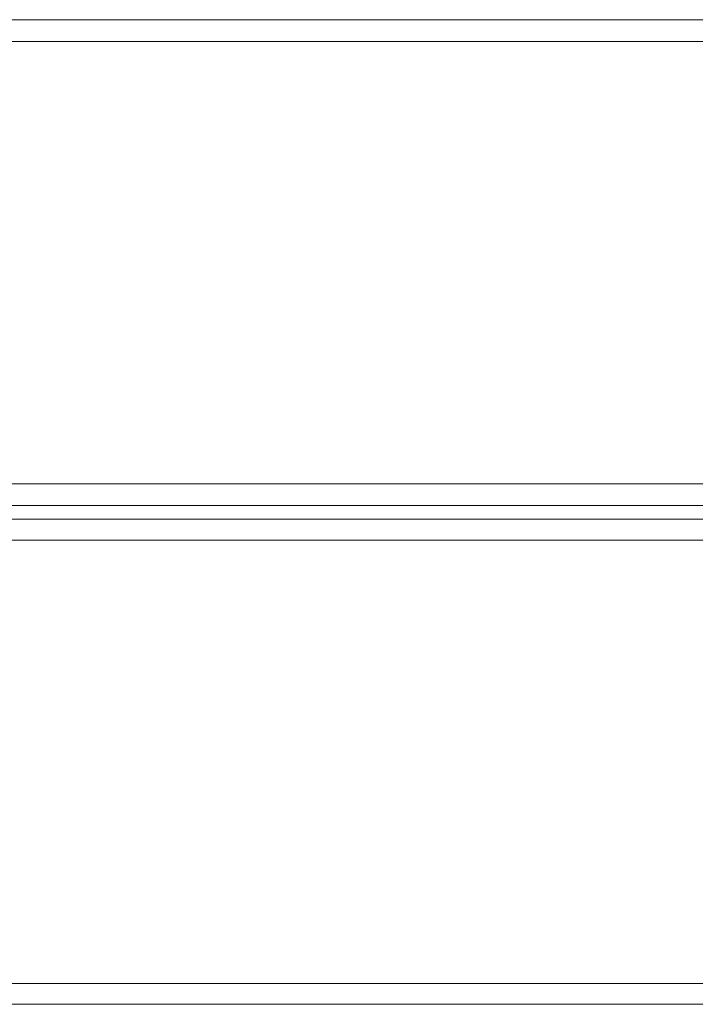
# Model space of a CAD drawing. Header units: millimetres. Extents: x 0 to 74930, y -1933 to 40510.
# Tile 217 of 256: x 39022 to 39213, y 20106 to 20384. Entities that reach past the tile are written whole.
import ezdxf

# ---------------------------------------------------------------- set-up
doc = ezdxf.new("R2010")
doc.units = ezdxf.units.MM
doc.header["$LTSCALE"] = 100
doc.layers.add('T--L9071_TERREIN_INR_Tafels', color=30, linetype='Continuous')

# ---------------------------------------------------------------- blocks, each defined once
blk = doc.blocks.new('Picknicktafel 180x160cm')
at = {"layer": 'T--L9071_TERREIN_INR_Tafels', "color": 30, "lineweight": 0}
for p, q in [((1794.09, 722.36), (6.12, 722.36)), ((1794.09, 722.36), (6.12, 722.36)), ((6.12, 722.36), (1794.09, 722.36)), ((6.12, 722.36), (1794.09, 722.36)), ((1794.09, 716.24), (6.12, 716.24)), ((1794.09, 716.24), (6.12, 716.24)), ((6.12, 716.24), (1794.09, 716.24)), ((6.12, 716.24), (1794.09, 716.24)), ((1794.09, 591.27), (6.12, 591.27)), ((1794.09, 591.27), (6.12, 591.27)), ((6.12, 591.27), (1794.09, 591.27)), ((6.12, 591.27), (1794.09, 591.27)), ((1794.09, 585.15), (6.12, 585.15)), ((6.12, 585.15), (1794.09, 585.15)), ((6.12, 585.15), (1794.09, 585.15)), ((6.12, 585.15), (1794.09, 585.15)), ((1794.09, 581.35), (6.12, 581.35)), ((1794.09, 581.35), (6.12, 581.35)), ((6.12, 581.35), (1794.09, 581.35)), ((6.12, 581.35), (1794.09, 581.35)), ((1794.09, 575.44), (6.12, 575.44)), ((1794.09, 575.44), (6.12, 575.44)), ((6.12, 575.44), (1794.09, 575.44)), ((6.12, 575.44), (1794.09, 575.44)), ((1794.09, 450.26), (6.12, 450.26)), ((1794.09, 450.26), (6.12, 450.26)), ((6.12, 450.26), (1794.09, 450.26)), ((6.12, 450.26), (1794.09, 450.26)), ((1794.09, 444.35), (6.12, 444.35)), ((6.12, 444.35), (1794.09, 444.35)), ((6.12, 444.35), (1794.09, 444.35)), ((6.12, 444.35), (1794.09, 444.35))]:
    blk.add_line(p, q, dxfattribs=at)

msp = doc.modelspace()

# ---------------------------------------------------------------- block references
at = {"layer": 'T--L9071_TERREIN_INR_Tafels'}
msp.add_blockref('Picknicktafel 180x160cm', (38762.89, 19661.95), dxfattribs=at)

doc.saveas('drawing.dxf')
